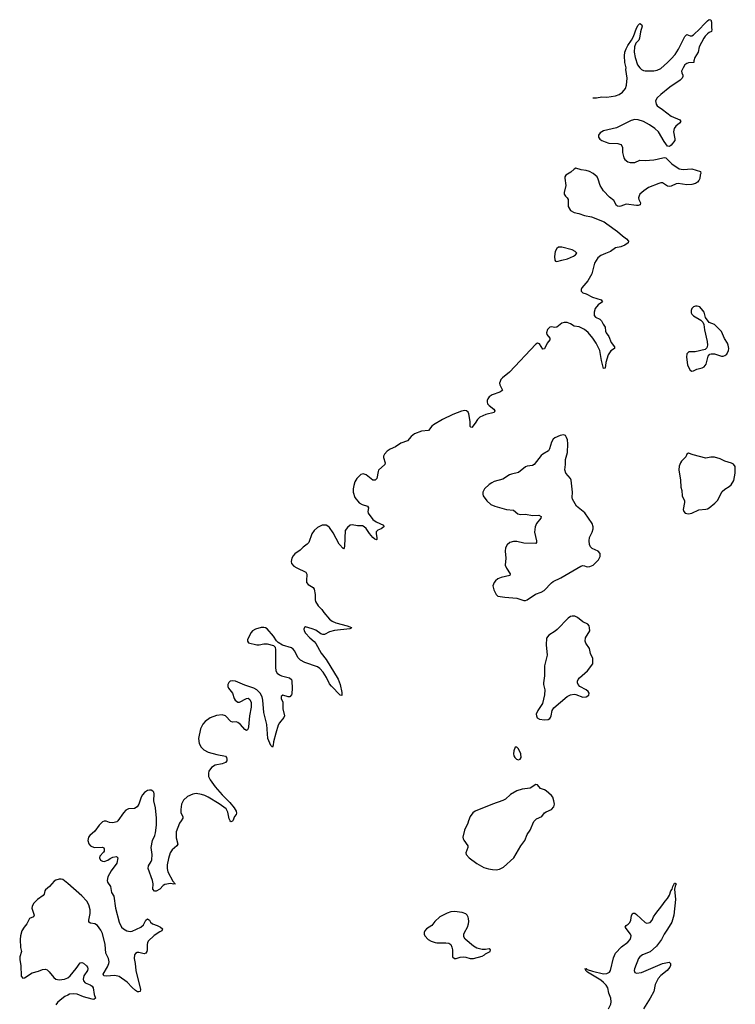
# Model space of a CAD drawing. Header units: inches. Extents: x 1550860 to 1685816, y 509127 to 640511.
# Tile 2 of 91: x 1551094 to 1559351, y 527881 to 539245. Entities that reach past the tile are written whole.
import ezdxf

# ---------------------------------------------------------------- set-up
doc = ezdxf.new("R2010")
doc.units = ezdxf.units.IN
doc.header["$MEASUREMENT"] = 0
doc.layers.add('B5552', color=7, linetype='Continuous')
doc.layers.add('B5553', color=7, linetype='Continuous')

msp = doc.modelspace()

# ---------------------------------------------------------------- linework, layer by layer
at = {"layer": 'B5552', "color": 6}
for points, elevation in [([(1552226, 530000), (1552215, 529985), (1552170, 529974), (1552130, 529980), (1552090, 529994), (1552070, 529994), (1552050, 529987), (1552010, 529950), (1551960, 529880), (1551903, 529830), (1551889, 529810), (1551882, 529770), (1551893, 529733), (1551910, 529710), (1551952, 529692), (1552050, 529693), (1552065, 529685), (1552070, 529674), (1552068, 529650), (1552062, 529638), (1552019, 529590), (1552014, 529570), (1552025, 529545), (1552050, 529533), (1552070, 529529), (1552110, 529544), (1552137, 529563), (1552170, 529580), (1552210, 529587), (1552227, 529570), (1552215, 529510), (1552150, 529423), (1552112, 529350), (1552104, 529310), (1552108, 529290), (1552140, 529240), (1552153, 529170), (1552179, 529130), (1552198, 528990), (1552241, 528830), (1552270, 528770), (1552292, 528750), (1552330, 528728), (1552370, 528722), (1552390, 528726), (1552491, 528770), (1552521, 528799), (1552550, 528851), (1552570, 528867), (1552590, 528851), (1552602, 528830), (1552625, 528810), (1552680, 528790), (1552718, 528770), (1552743, 528750), (1552734, 528730), (1552710, 528719), (1552644, 528676), (1552576, 528610), (1552567, 528590), (1552564, 528570), (1552566, 528510), (1552561, 528490), (1552550, 528472), (1552530, 528465), (1552470, 528479), (1552450, 528478), (1552432, 528468), (1552420, 528450), (1552416, 528410), (1552428, 528350), (1552434, 528270), (1552488, 528052), (1552486, 528030), (1552470, 528023), (1552455, 528025), (1552430, 528040), (1552390, 528075), (1552336, 528136), (1552242, 528202), (1552190, 528213), (1552090, 528204), (1552064, 528210), (1552058, 528230), (1552108, 528312), (1552122, 528350), (1552125, 528370), (1552119, 528410), (1552087, 528470), (1552081, 528570), (1552050, 528696), (1552030, 528738), (1551990, 528790), (1551961, 528810), (1551910, 528818), (1551891, 528830), (1551890, 528850), (1551906, 528930), (1551907, 528970), (1551891, 529030), (1551870, 529071), (1551810, 529132), (1551650, 529276), (1551590, 529322), (1551574, 529326), (1551550, 529326), (1551510, 529313), (1551490, 529300), (1551439, 529241), (1551390, 529201), (1551383, 529190), (1551375, 529150), (1551365, 529135), (1551299, 529090), (1551254, 529046), (1551237, 529010), (1551236, 528990), (1551260, 528910), (1551255, 528890), (1551208, 528870), (1551177, 528810), (1551144, 528770), (1551120, 528730), (1551105, 528670), (1551100, 528630), (1551104, 528536), (1551113, 528490), (1551097, 528430), (1551094, 528394), (1551106, 528330), (1551110, 528205), (1551130, 528184), (1551150, 528187), (1551237, 528243), (1551310, 528264), (1551356, 528284), (1551390, 528288), (1551410, 528279), (1551436, 528256), (1551488, 528190), (1551510, 528171), (1551550, 528163), (1551610, 528169), (1551650, 528186), (1551676, 528210), (1551745, 528295), (1551790, 528360), (1551810, 528365), (1551830, 528356), (1551866, 528326), (1551878, 528310), (1551882, 528290), (1551875, 528270), (1551836, 528210), (1551827, 528170), (1551830, 528150), (1551850, 528127), (1551907, 528107), (1551930, 528090), (1551940, 528070), (1551955, 527995), (1551970, 527950), (1551950, 527937), (1551930, 527940), (1551830, 527968), (1551756, 527996), (1551710, 528001), (1551670, 527996), (1551650, 527988), (1551616, 527970), (1551561, 527930), (1551530, 527900), (1551510, 527873)], 500), ([(1552957, 530000), (1552939, 529970), (1552901, 529870), (1552901, 529801), (1552919, 529730), (1552908, 529710), (1552855, 529665), (1552831, 529630), (1552810, 529565), (1552795, 529490), (1552794, 529450), (1552803, 529410), (1552862, 529302), (1552874, 529290), (1552876, 529276), (1552890, 529270), (1552874, 529266), (1552834, 529274), (1552770, 529264), (1552748, 529252), (1552710, 529210), (1552670, 529186), (1552650, 529186), (1552630, 529210), (1552634, 529270), (1552628, 529310), (1552578, 529450), (1552582, 529478), (1552610, 529528), (1552617, 529550), (1552623, 529610), (1552610, 529690), (1552627, 529770), (1552653, 529830), (1552661, 529859), (1552671, 529949), (1552672, 530000)], 500), ([(1553553, 530000), (1553550, 529994), (1553530, 529985), (1553522, 530000)], 500), ([(1556273, 530000), (1556263, 529970), (1556226, 529890), (1556208, 529810), (1556210, 529790), (1556217, 529777), (1556264, 529710), (1556265, 529690), (1556241, 529630), (1556244, 529610), (1556282, 529570), (1556367, 529507), (1556450, 529461), (1556503, 529443), (1556550, 529436), (1556590, 529434), (1556630, 529441), (1556676, 529464), (1556795, 529570), (1556878, 529710), (1556923, 529770), (1556950, 529840), (1556983, 529890), (1557027, 529990), (1557034, 530000)], 600), ([(1557888, 527830), (1557916, 527884), (1557919, 527910), (1557915, 527950), (1557892, 528010), (1557880, 528070), (1557862, 528102), (1557832, 528132), (1557798, 528158), (1557645, 528250), (1557625, 528270), (1557625, 528285), (1557615, 528290), (1557630, 528292), (1557642, 528282), (1557704, 528264), (1557830, 528233), (1557870, 528237), (1557900, 528250), (1557912, 528270), (1557944, 528416), (1557968, 528472), (1558037, 528543), (1558110, 528596), (1558138, 528630), (1558147, 528650), (1558149, 528670), (1558141, 528690), (1558080, 528770), (1558093, 528790), (1558115, 528805), (1558135, 528825), (1558145, 528850), (1558155, 528905), (1558168, 528932), (1558190, 528931), (1558210, 528918), (1558310, 528826), (1558330, 528819), (1558370, 528824), (1558390, 528850), (1558407, 528890), (1558433, 528930), (1558504, 529016), (1558540, 529070), (1558570, 529103), (1558590, 529139), (1558609, 529191), (1558623, 529210), (1558630, 529239), (1558645, 529270), (1558650, 529278), (1558657, 529277), (1558670, 529270), (1558657, 529243), (1558651, 529210), (1558662, 529090), (1558641, 528910), (1558617, 528830), (1558570, 528747), (1558529, 528691), (1558500, 528630), (1558440, 528550), (1558370, 528486), (1558280, 528450), (1558251, 528430), (1558233, 528410), (1558186, 528290), (1558183, 528270), (1558190, 528248), (1558210, 528239), (1558270, 528246), (1558510, 528353), (1558588, 528368), (1558604, 528350), (1558603, 528330), (1558594, 528310), (1558563, 528270), (1558490, 528215), (1558461, 528179), (1558428, 528110), (1558410, 528030), (1558367, 527950), (1558290, 527830)], 500)]:
    msp.add_lwpolyline(points, dxfattribs=dict(at, elevation=elevation))
at = {"layer": 'B5552', "color": 6, "elevation": 600}
msp.add_lwpolyline([(1556110, 528951), (1556070, 528948), (1556026, 528934), (1555942, 528890), (1555884, 528836), (1555848, 528790), (1555789, 528750), (1555769, 528730), (1555760, 528710), (1555762, 528690), (1555770, 528670), (1555807, 528630), (1555841, 528610), (1555886, 528594), (1555909, 528590), (1556010, 528592), (1556045, 528585), (1556070, 528571), (1556082, 528542), (1556089, 528510), (1556089, 528430), (1556110, 528410), (1556130, 528409), (1556177, 528423), (1556210, 528427), (1556243, 528423), (1556290, 528408), (1556330, 528408), (1556430, 528435), (1556457, 528450), (1556470, 528463), (1556522, 528490), (1556528, 528510), (1556510, 528519), (1556467, 528513), (1556430, 528514), (1556370, 528528), (1556330, 528553), (1556233, 528633), (1556220, 528660), (1556218, 528690), (1556225, 528710), (1556260, 528770), (1556273, 528810), (1556276, 528836), (1556274, 528870), (1556268, 528888), (1556257, 528910), (1556243, 528923), (1556199, 528939)], close=True, dxfattribs=at)
at = {"layer": 'B5553', "color": 6}
for points, elevation in [([(1557707, 538342), (1557710, 538341), (1557750, 538344), (1557810, 538356), (1557870, 538349), (1557970, 538367), (1558010, 538383), (1558050, 538409), (1558084, 538450), (1558096, 538490), (1558103, 538570), (1558089, 538670), (1558092, 538690), (1558077, 538750), (1558073, 538827), (1558078, 538870), (1558090, 538907), (1558110, 538946), (1558155, 539010), (1558176, 539050), (1558210, 539147), (1558230, 539182), (1558250, 539199), (1558270, 539191), (1558276, 539170), (1558256, 539104), (1558245, 539030), (1558236, 539010), (1558205, 538975), (1558189, 538931), (1558185, 538870), (1558194, 538810), (1558224, 538724), (1558248, 538690), (1558270, 538670), (1558290, 538660), (1558310, 538656), (1558410, 538655), (1558450, 538662), (1558490, 538682), (1558570, 538749), (1558610, 538791), (1558656, 538844), (1558696, 538904), (1558770, 539051), (1558790, 539074), (1558830, 539059), (1558850, 539060), (1558870, 539069), (1558942, 539138), (1558990, 539194), (1559030, 539231), (1559050, 539245), (1559070, 539242), (1559078, 539218), (1559078, 539150), (1559082, 539130), (1559076, 539110), (1559050, 539098), (1559030, 539081), (1559004, 539056), (1558988, 539032), (1558934, 538930), (1558924, 538870), (1558884, 538810), (1558871, 538771), (1558871, 538750), (1558810, 538745), (1558790, 538738), (1558770, 538723), (1558748, 538690), (1558732, 538650), (1558733, 538630), (1558744, 538604), (1558744, 538590), (1558738, 538570), (1558715, 538545), (1558594, 538466), (1558490, 538381), (1558450, 538342), (1558430, 538310), (1558436, 538270), (1558451, 538250), (1558510, 538210), (1558611, 538131), (1558710, 538090), (1558723, 538070), (1558708, 538050), (1558665, 538015), (1558645, 537990), (1558636, 537950), (1558655, 537870), (1558654, 537850), (1558610, 537796), (1558590, 537783), (1558570, 537786), (1558530, 537839), (1558464, 537950), (1558423, 537990), (1558361, 538030), (1558290, 538069), (1558230, 538089), (1558190, 538091), (1558150, 538082), (1557982, 537998), (1557830, 537962), (1557790, 537939), (1557771, 537910), (1557772, 537890), (1557787, 537867), (1557810, 537850), (1557850, 537834), (1557890, 537821), (1557996, 537816), (1558030, 537805), (1558043, 537790), (1558049, 537770), (1558050, 537710), (1558066, 537650), (1558076, 537630), (1558110, 537606), (1558137, 537597), (1558170, 537595), (1558190, 537598), (1558250, 537623), (1558310, 537621), (1558410, 537627), (1558450, 537633), (1558530, 537654), (1558550, 537650), (1558620, 537580), (1558705, 537525), (1558750, 537515), (1558850, 537522), (1558950, 537494), (1558954, 537470), (1558946, 537454), (1558940, 537410), (1558932, 537390), (1558913, 537370), (1558890, 537355), (1558850, 537342), (1558790, 537340), (1558690, 537353), (1558670, 537350), (1558610, 537323), (1558590, 537320), (1558570, 537324), (1558510, 537360), (1558490, 537361), (1558470, 537354), (1558350, 537306), (1558296, 537270), (1558251, 537230), (1558240, 537210), (1558235, 537190), (1558239, 537170), (1558257, 537130), (1558253, 537107), (1558230, 537100), (1558210, 537101), (1558090, 537117), (1558030, 537092), (1558010, 537089), (1557990, 537094), (1557982, 537102), (1557950, 537156), (1557898, 537198), (1557830, 537270), (1557792, 537332), (1557770, 537404), (1557756, 537430), (1557710, 537471), (1557670, 537492), (1557630, 537506), (1557571, 537511), (1557510, 537532), (1557490, 537519), (1557455, 537485), (1557395, 537450), (1557385, 537430), (1557384, 537416), (1557395, 537330), (1557376, 537250), (1557377, 537230), (1557390, 537209), (1557410, 537190), (1557421, 537170), (1557422, 537090), (1557450, 537043), (1557490, 537020), (1557547, 537007), (1557610, 536983), (1557690, 536969), (1557836, 536910), (1557870, 536890), (1557990, 536801), (1558050, 536750), (1558097, 536717), (1558119, 536690), (1558115, 536670), (1558078, 536642), (1558030, 536624), (1557970, 536613), (1557912, 536570), (1557852, 536548), (1557798, 536522), (1557765, 536495), (1557725, 536435), (1557695, 536310), (1557648, 536230), (1557582, 536150), (1557573, 536130), (1557571, 536110), (1557590, 536093), (1557630, 536079), (1557703, 536043), (1557802, 536010), (1557819, 535990), (1557768, 535952), (1557735, 535910), (1557722, 535870), (1557723, 535830), (1557737, 535810), (1557789, 535789), (1557809, 535770), (1557826, 535730), (1557850, 535697), (1557854, 535650), (1557862, 535630), (1557890, 535587), (1557918, 535518), (1557957, 535470), (1557956, 535450), (1557916, 535424), (1557885, 535375), (1557859, 535290), (1557850, 535222), (1557830, 535219), (1557806, 535310), (1557787, 535427), (1557745, 535510), (1557709, 535569), (1557654, 535634), (1557611, 535670), (1557550, 535699), (1557490, 535706), (1557450, 535736), (1557410, 535751), (1557378, 535750), (1557350, 535741), (1557290, 535696), (1557270, 535692), (1557230, 535700), (1557210, 535696), (1557185, 535670), (1557171, 535630), (1557177, 535610), (1557210, 535570), (1557211, 535550), (1557182, 535510), (1557150, 535446), (1557130, 535443), (1557090, 535505), (1557070, 535510), (1557050, 535498), (1556745, 535175), (1556665, 535110), (1556647, 535090), (1556636, 535070), (1556632, 535050), (1556635, 535030), (1556665, 534970), (1556659, 534961), (1556635, 534945), (1556544, 534916), (1556511, 534890), (1556496, 534870), (1556487, 534850), (1556486, 534834), (1556492, 534810), (1556511, 534790), (1556563, 534750), (1556577, 534730), (1556568, 534712), (1556471, 534689), (1556404, 534656), (1556375, 534630), (1556350, 534587), (1556310, 534539), (1556301, 534541), (1556291, 534551), (1556291, 534609), (1556277, 534697), (1556270, 534715), (1556251, 534730), (1556230, 534733), (1556190, 534726), (1556090, 534689), (1555974, 534630), (1555870, 534570), (1555848, 534552), (1555810, 534502), (1555730, 534496), (1555650, 534463), (1555610, 534433), (1555570, 534383), (1555490, 534357), (1555430, 534315), (1555370, 534288), (1555335, 534265), (1555303, 534230), (1555292, 534208), (1555290, 534190), (1555310, 534130), (1555308, 534110), (1555235, 534045), (1555229, 534030), (1555213, 533950), (1555195, 533930), (1555170, 533930), (1555090, 533993), (1555057, 534003), (1555030, 533995), (1554985, 533950), (1554962, 533910), (1554948, 533870), (1554941, 533830), (1554942, 533790), (1554961, 533730), (1555010, 533670), (1555047, 533650), (1555109, 533629), (1555117, 533610), (1555112, 533570), (1555115, 533550), (1555170, 533476), (1555209, 533449), (1555293, 533410), (1555295, 533390), (1555266, 533370), (1555226, 533354), (1555208, 533332), (1555206, 533310), (1555216, 533270), (1555216, 533244), (1555210, 533241), (1555190, 533250), (1555170, 533268), (1555130, 533315), (1555092, 533372), (1555070, 533393), (1555050, 533402), (1554990, 533402), (1554930, 533413), (1554909, 533411), (1554875, 533385), (1554851, 533349), (1554842, 533170), (1554839, 533150), (1554830, 533138), (1554780, 533190), (1554710, 533322), (1554670, 533383), (1554650, 533401), (1554630, 533409), (1554585, 533410), (1554530, 533383), (1554490, 533349), (1554464, 533310), (1554430, 533210), (1554412, 533190), (1554364, 533156), (1554330, 533123), (1554270, 533081), (1554250, 533058), (1554236, 533030), (1554227, 532990), (1554230, 532970), (1554258, 532938), (1554290, 532918), (1554397, 532870), (1554406, 532846), (1554402, 532770), (1554405, 532750), (1554424, 532724), (1554481, 532690), (1554492, 532672), (1554503, 532610), (1554502, 532550), (1554508, 532530), (1554538, 532478), (1554579, 532439), (1554602, 532402), (1554667, 532327), (1554701, 532301), (1554742, 532282), (1554872, 532250), (1554924, 532230), (1554920, 532220), (1554905, 532215), (1554726, 532194), (1554670, 532178), (1554610, 532147), (1554590, 532147), (1554570, 532155), (1554510, 532199), (1554470, 532216), (1554390, 532236), (1554381, 532230), (1554374, 532210), (1554378, 532190), (1554390, 532165), (1554442, 532110), (1554490, 532069), (1554510, 532044), (1554573, 531933), (1554630, 531860), (1554770, 531633), (1554791, 531571), (1554810, 531478), (1554810, 531443), (1554790, 531447), (1554690, 531552), (1554670, 531578), (1554633, 531653), (1554594, 531714), (1554558, 531758), (1554530, 531775), (1554384, 531824), (1554333, 531853), (1554305, 531885), (1554270, 531958), (1554250, 531979), (1554230, 531994), (1554125, 532025), (1554076, 532056), (1554056, 532076), (1554024, 532130), (1553950, 532215), (1553930, 532227), (1553911, 532231), (1553882, 532230), (1553815, 532210), (1553781, 532190), (1553766, 532170), (1553723, 532090), (1553721, 532070), (1553734, 532054), (1553830, 532029), (1553858, 532030), (1553910, 532042), (1553950, 532043), (1554022, 532022), (1554042, 532002), (1554047, 531970), (1554044, 531910), (1554047, 531830), (1554044, 531770), (1554048, 531730), (1554064, 531704), (1554090, 531682), (1554116, 531670), (1554207, 531650), (1554229, 531630), (1554234, 531610), (1554239, 531530), (1554235, 531465), (1554229, 531451), (1554210, 531431), (1554190, 531430), (1554130, 531449), (1554110, 531434), (1554111, 531410), (1554129, 531369), (1554131, 531290), (1554148, 531210), (1554140, 531190), (1554091, 531129), (1554077, 531103), (1554048, 531010), (1554024, 530910), (1554019, 530870), (1554010, 530849), (1553990, 530869), (1553957, 530950), (1553944, 531110), (1553912, 531250), (1553899, 531390), (1553890, 531430), (1553870, 531470), (1553832, 531510), (1553797, 531530), (1553690, 531563), (1553586, 531610), (1553550, 531615), (1553524, 531610), (1553506, 531594), (1553496, 531570), (1553496, 531550), (1553504, 531530), (1553551, 531471), (1553567, 531410), (1553580, 531390), (1553610, 531368), (1553630, 531369), (1553710, 531409), (1553730, 531414), (1553750, 531399), (1553764, 531364), (1553765, 531310), (1553745, 531210), (1553735, 531085), (1553730, 531064), (1553721, 531050), (1553710, 531039), (1553690, 531053), (1553643, 531110), (1553610, 531135), (1553590, 531140), (1553550, 531138), (1553530, 531143), (1553470, 531210), (1553430, 531222), (1553365, 531215), (1553293, 531187), (1553234, 531146), (1553206, 531114), (1553181, 531059), (1553158, 530950), (1553166, 530890), (1553187, 530850), (1553217, 530817), (1553270, 530791), (1553370, 530762), (1553470, 530744), (1553481, 530730), (1553486, 530710), (1553484, 530690), (1553470, 530670), (1553430, 530657), (1553350, 530641), (1553306, 530614), (1553277, 530570), (1553272, 530548), (1553274, 530510), (1553292, 530470), (1553349, 530390), (1553430, 530299), (1553520, 530210), (1553570, 530150), (1553592, 530110), (1553595, 530085), (1553591, 530070), (1553573, 530047), (1553553, 530000)], 500), ([(1557034, 530000), (1557037, 530003), (1557059, 530021), (1557118, 530050), (1557151, 530089), (1557170, 530104), (1557231, 530129), (1557259, 530161), (1557264, 530190), (1557258, 530230), (1557245, 530270), (1557231, 530290), (1557170, 530344), (1557150, 530355), (1557105, 530370), (1557070, 530415), (1557050, 530419), (1556983, 530377), (1556890, 530365), (1556830, 530344), (1556757, 530303), (1556699, 530250), (1556670, 530233), (1556548, 530192), (1556350, 530110), (1556324, 530090), (1556290, 530047), (1556273, 530000)], 600), ([(1552672, 530000), (1552672, 530030), (1552662, 530150), (1552643, 530230), (1552647, 530310), (1552640, 530330), (1552630, 530340), (1552610, 530351), (1552590, 530354), (1552570, 530348), (1552536, 530324), (1552510, 530297), (1552494, 530270), (1552469, 530190), (1552450, 530158), (1552419, 530141), (1552350, 530135), (1552320, 530120), (1552290, 530090), (1552226, 530000)], 500), ([(1553522, 530000), (1553510, 530022), (1553497, 530097), (1553477, 530137), (1553396, 530196), (1553267, 530270), (1553230, 530289), (1553190, 530301), (1553130, 530312), (1553090, 530307), (1553030, 530278), (1552984, 530236), (1552961, 530190), (1552952, 530130), (1552955, 530090), (1552977, 530050), (1552976, 530030), (1552957, 530000)], 500)]:
    msp.add_lwpolyline(points, dxfattribs=dict(at, elevation=elevation))
for points, elevation in [([(1557350, 536620), (1557310, 536618), (1557290, 536603), (1557271, 536570), (1557265, 536510), (1557268, 536470), (1557278, 536458), (1557290, 536453), (1557350, 536468), (1557414, 536486), (1557484, 536516), (1557509, 536530), (1557522, 536550), (1557505, 536570), (1557470, 536590)], 500), ([(1558910, 535940), (1558890, 535938), (1558870, 535931), (1558850, 535912), (1558842, 535890), (1558843, 535863), (1558850, 535846), (1558870, 535825), (1558955, 535775), (1558975, 535755), (1558987, 535727), (1558995, 535665), (1559027, 535530), (1559030, 535490), (1559022, 535458), (1559003, 535437), (1558889, 535411), (1558816, 535410), (1558792, 535390), (1558786, 535350), (1558800, 535260), (1558810, 535233), (1558830, 535199), (1558850, 535187), (1558870, 535192), (1558907, 535213), (1558970, 535227), (1558990, 535237), (1559015, 535270), (1559039, 535361), (1559056, 535384), (1559071, 535389), (1559110, 535387), (1559190, 535360), (1559210, 535360), (1559232, 535368), (1559254, 535386), (1559272, 535428), (1559275, 535450), (1559269, 535490), (1559261, 535510), (1559226, 535566), (1559190, 535645), (1559120, 535720), (1559110, 535728), (1559049, 535750), (1559007, 535807), (1558990, 535870), (1558977, 535890), (1558941, 535930)], 600), ([(1557370, 534455), (1557330, 534444), (1557270, 534417), (1557250, 534402), (1557229, 534370), (1557209, 534290), (1557195, 534270), (1557130, 534232), (1557110, 534215), (1557029, 534111), (1557010, 534099), (1556950, 534091), (1556930, 534083), (1556850, 534017), (1556770, 534000), (1556745, 533990), (1556670, 533943), (1556570, 533914), (1556540, 533900), (1556510, 533880), (1556459, 533830), (1556438, 533790), (1556436, 533770), (1556440, 533750), (1556485, 533690), (1556531, 533651), (1556578, 533630), (1556710, 533590), (1556790, 533583), (1556842, 533542), (1556870, 533532), (1556930, 533538), (1557010, 533522), (1557085, 533525), (1557111, 533510), (1557109, 533490), (1557057, 533430), (1557040, 533390), (1557035, 533330), (1557059, 533230), (1557058, 533210), (1557050, 533198), (1556910, 533202), (1556830, 533221), (1556790, 533224), (1556751, 533210), (1556718, 533182), (1556701, 533150), (1556694, 533110), (1556705, 533030), (1556696, 532950), (1556710, 532913), (1556753, 532850), (1556751, 532830), (1556650, 532808), (1556610, 532792), (1556583, 532770), (1556567, 532750), (1556553, 532710), (1556564, 532664), (1556592, 532612), (1556610, 532590), (1556690, 532580), (1556830, 532569), (1556910, 532542), (1556930, 532540), (1556950, 532547), (1557047, 532613), (1557110, 532636), (1557144, 532656), (1557230, 532747), (1557250, 532762), (1557339, 532801), (1557570, 532938), (1557590, 532944), (1557610, 532943), (1557630, 532933), (1557650, 532930), (1557673, 532933), (1557710, 532948), (1557773, 533010), (1557793, 533050), (1557790, 533084), (1557770, 533109), (1557701, 533141), (1557681, 533161), (1557668, 533188), (1557664, 533230), (1557670, 533270), (1557700, 533330), (1557712, 533370), (1557712, 533392), (1557699, 533430), (1557614, 533554), (1557517, 533630), (1557474, 533710), (1557470, 533730), (1557474, 533790), (1557459, 533930), (1557451, 533951), (1557397, 534010), (1557384, 534050), (1557391, 534111), (1557391, 534170), (1557414, 534250), (1557420, 534350), (1557414, 534394), (1557403, 534423), (1557390, 534445)], 600), ([(1558810, 534243), (1558791, 534230), (1558779, 534201), (1558730, 534150), (1558718, 534130), (1558704, 534090), (1558701, 534050), (1558719, 533930), (1558721, 533850), (1558734, 533810), (1558739, 533750), (1558764, 533690), (1558766, 533674), (1558751, 533591), (1558756, 533570), (1558772, 533550), (1558810, 533543), (1558830, 533546), (1558850, 533551), (1558931, 533589), (1559010, 533594), (1559030, 533599), (1559050, 533610), (1559116, 533664), (1559144, 533696), (1559201, 533799), (1559230, 533825), (1559282, 533858), (1559303, 533877), (1559335, 533925), (1559351, 534010), (1559348, 534088), (1559330, 534115), (1559307, 534127), (1559229, 534150), (1559177, 534177), (1559110, 534194), (1559070, 534194), (1559010, 534184), (1558863, 534223)], 600), ([(1557470, 532361), (1557450, 532356), (1557422, 532338), (1557294, 532206), (1557273, 532187), (1557199, 532141), (1557172, 532108), (1557170, 532030), (1557180, 531910), (1557150, 531788), (1557149, 531670), (1557136, 531590), (1557136, 531570), (1557153, 531510), (1557148, 531452), (1557127, 531353), (1557073, 531270), (1557055, 531230), (1557056, 531210), (1557066, 531186), (1557090, 531170), (1557150, 531163), (1557190, 531169), (1557210, 531179), (1557219, 531190), (1557227, 531210), (1557238, 531270), (1557257, 531303), (1557410, 531433), (1557450, 531453), (1557490, 531460), (1557510, 531457), (1557590, 531427), (1557631, 531429), (1557662, 531450), (1557665, 531470), (1557652, 531492), (1557630, 531512), (1557558, 531550), (1557538, 531570), (1557531, 531590), (1557531, 531610), (1557539, 531630), (1557553, 531647), (1557647, 531730), (1557709, 531811), (1557707, 531870), (1557679, 531930), (1557667, 531987), (1557625, 532050), (1557618, 532070), (1557622, 532110), (1557672, 532190), (1557670, 532226), (1557665, 532250), (1557650, 532269), (1557590, 532296), (1557530, 532345), (1557499, 532359)], 600), ([(1556830, 530849), (1556810, 530848), (1556794, 530806), (1556791, 530770), (1556795, 530750), (1556806, 530730), (1556828, 530710), (1556850, 530704), (1556870, 530711), (1556879, 530730), (1556876, 530770), (1556850, 530829)], 600)]:
    msp.add_lwpolyline(points, close=True, dxfattribs=dict(at, elevation=elevation))

doc.saveas('drawing.dxf')
